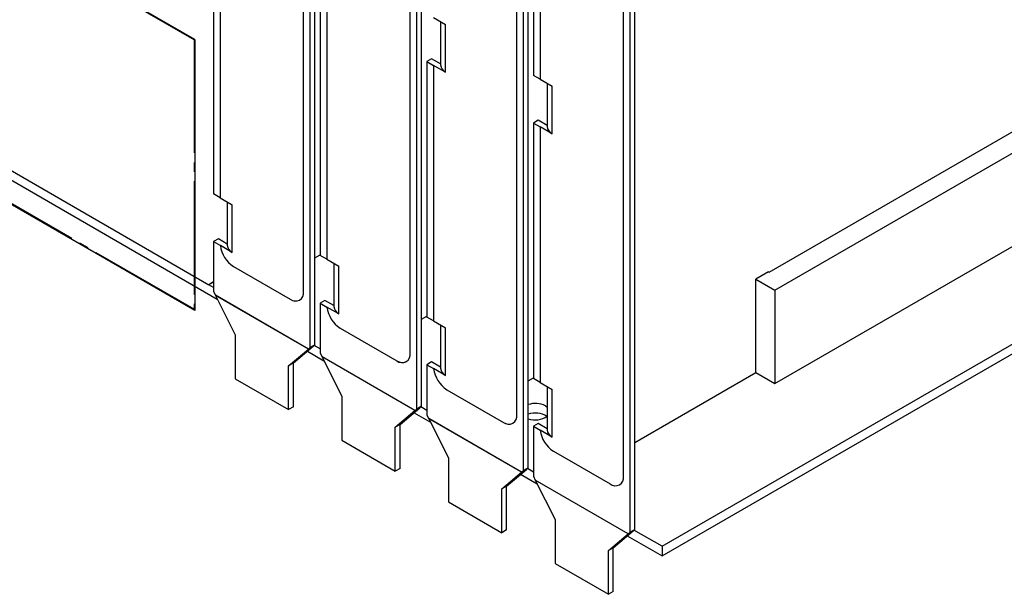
# Model space of a CAD drawing. Header units: millimetres. Extents: x 0 to 1576, y 0 to 1348.
# Tile 33 of 46: x 1204 to 1337, y 1042 to 1120. Entities that reach past the tile are written whole.
import ezdxf

# ---------------------------------------------------------------- set-up
doc = ezdxf.new("R2010")
doc.units = ezdxf.units.MM
doc.linetypes.add('SLD-Center', pattern=[19.05, 15.24, -1.27, 1.27, -1.27])
doc.linetypes.add('SLD-Solid', pattern=[0])
doc.layers.add('SLD-0', color=179, linetype='SLD-Solid')

msp = doc.modelspace()

# ---------------------------------------------------------------- linework, layer by layer
at = {"layer": 'SLD-0', "color": 7, "linetype": 'SLD-Solid'}
for p, q in [((1227.482, 1117.024), (1115.049, 1181.93)), ((1227.482, 1080.522), (1115.049, 1145.428)), ((1227.482, 1117.024), (1227.482, 1080.522))]:
    msp.add_line(p, q, dxfattribs=at)
at = {"layer": 'SLD-0', "color": 7, "linetype": 'SLD-Center'}
for p, q in [((1227.392, 1116.972), (1115.139, 1181.775)), ((1227.392, 1080.677), (1115.139, 1145.48)), ((1227.392, 1116.972), (1227.392, 1080.677))]:
    msp.add_line(p, q, dxfattribs=at)
at = {"layer": 'SLD-0', "color": 7, "linetype": 'SLD-Solid', "lineweight": 25}
for p, q in [((1242.135, 1083.055), (1242.135, 1154.547)), ((1243.033, 1075.526), (1243.033, 1154.029)), ((1243.68, 1075.899), (1243.68, 1153.656)), ((1118.032, 1148.268), (1229.387, 1083.985)), ((1290.453, 1048.73), (1462.874, 1148.266)), ((1118.032, 1146.972), (1230.514, 1082.038)), ((1290.453, 1047.436), (1462.874, 1146.972)), ((1256.504, 1074.76), (1256.504, 1146.253)), ((1257.402, 1067.231), (1257.402, 1145.734)), ((1258.048, 1067.605), (1258.048, 1145.361)), ((1270.872, 1066.465), (1270.872, 1137.958)), ((1271.77, 1058.937), (1271.77, 1137.44)), ((1272.417, 1059.31), (1272.417, 1137.066)), ((1273.117, 1136.662), (1273.117, 1112.187)), ((1274.015, 1136.144), (1274.015, 1111.669)), ((1274.017, 1136.143), (1274.017, 1111.67)), ((1286.139, 1050.642), (1286.139, 1133.499)), ((1286.785, 1051.015), (1286.785, 1133.872)), ((1230.012, 1130.642), (1230.012, 1096.213)), ((1285.241, 1058.17), (1285.241, 1130.512)), ((1230.91, 1130.123), (1230.91, 1095.695)), ((1230.912, 1130.124), (1230.912, 1095.696)), ((1244.38, 1122.347), (1244.38, 1087.918)), ((1245.279, 1121.829), (1245.279, 1087.4)), ((1245.28, 1121.83), (1245.28, 1087.401)), ((1259.649, 1119.964), (1261.266, 1119.031)), ((1260.6, 1119.415), (1260.6, 1113.591)), ((1261.266, 1112.601), (1261.266, 1119.031)), ((1305.653, 1083.237), (1365.731, 1117.919)), ((1259.395, 1114.426), (1258.749, 1114.052)), ((1258.749, 1114.052), (1259.647, 1113.534)), ((1258.749, 1114.052), (1258.749, 1079.624)), ((1260.6, 1113.73), (1259.395, 1114.426)), ((1259.647, 1113.534), (1259.649, 1113.535)), ((1259.647, 1113.534), (1259.647, 1079.105)), ((1259.649, 1113.535), (1259.649, 1079.106)), ((1261.266, 1112.601), (1259.649, 1113.535)), ((1274.015, 1111.669), (1273.117, 1112.187)), ((1274.017, 1111.67), (1274.015, 1111.669)), ((1274.017, 1111.67), (1275.634, 1110.736)), ((1274.969, 1111.12), (1274.969, 1105.296)), ((1275.634, 1104.307), (1275.634, 1110.736)), ((1304.863, 1085.653), (1349.764, 1111.574)), ((1273.764, 1106.131), (1273.117, 1105.758)), ((1273.117, 1105.758), (1274.015, 1105.239)), ((1273.117, 1105.758), (1273.117, 1071.329)), ((1274.969, 1105.435), (1273.764, 1106.131)), ((1305.653, 1070.648), (1365.731, 1105.33)), ((1274.015, 1105.239), (1274.017, 1105.24)), ((1274.015, 1105.239), (1274.015, 1070.811)), ((1274.017, 1105.24), (1274.017, 1070.812)), ((1275.634, 1104.307), (1274.017, 1105.24)), ((1230.91, 1095.695), (1230.012, 1096.213)), ((1230.912, 1095.696), (1230.91, 1095.695)), ((1230.912, 1095.696), (1232.529, 1094.762)), ((1231.863, 1095.146), (1231.863, 1089.322)), ((1232.529, 1088.333), (1232.529, 1094.762)), ((1230.659, 1090.157), (1230.012, 1089.784)), ((1230.012, 1089.784), (1230.012, 1083.043)), ((1230.012, 1089.784), (1230.925, 1089.256)), ((1231.863, 1089.461), (1230.659, 1090.157)), ((1230.925, 1089.256), (1230.927, 1089.258)), ((1232.529, 1088.333), (1230.927, 1089.258)), ((1243.68, 1087.616), (1244.38, 1088.02)), ((1245.279, 1087.4), (1244.38, 1087.918)), ((1245.28, 1087.401), (1245.279, 1087.4)), ((1245.28, 1087.401), (1246.897, 1086.468)), ((1246.232, 1086.852), (1246.232, 1081.028)), ((1232.708, 1086.425), (1232.706, 1086.424)), ((1232.706, 1086.424), (1240.339, 1082.017)), ((1232.708, 1086.425), (1240.341, 1082.018)), ((1246.897, 1080.038), (1246.897, 1086.468)), ((1304.773, 1085.705), (1303.075, 1084.725)), ((1304.773, 1085.705), (1304.863, 1085.653)), ((1230.012, 1084.345), (1229.387, 1083.985)), ((1230.012, 1084.343), (1229.387, 1083.982)), ((1303.075, 1072.136), (1303.075, 1084.725)), ((1303.075, 1084.725), (1305.653, 1083.237)), ((1229.387, 1083.982), (1229.387, 1083.985)), ((1230.012, 1083.622), (1229.387, 1083.982)), ((1230.012, 1083.043), (1230.259, 1082.548)), ((1305.653, 1083.237), (1305.653, 1070.648)), ((1242.786, 1075.316), (1230.259, 1082.548)), ((1230.263, 1082.546), (1230.261, 1082.545)), ((1230.261, 1082.545), (1232.922, 1077.215)), ((1242.785, 1075.315), (1230.261, 1082.545)), ((1240.341, 1082.018), (1240.339, 1082.017)), ((1241.609, 1081.892), (1241.611, 1081.893)), ((1245.027, 1081.862), (1244.38, 1081.489)), ((1244.38, 1081.489), (1244.38, 1074.748)), ((1244.38, 1081.489), (1245.294, 1080.962)), ((1246.232, 1081.167), (1245.027, 1081.862)), ((1245.294, 1080.962), (1245.296, 1080.963)), ((1246.897, 1080.038), (1245.296, 1080.963)), ((1258.048, 1079.321), (1258.749, 1079.725)), ((1259.647, 1079.105), (1258.749, 1079.624)), ((1259.649, 1079.106), (1259.647, 1079.105)), ((1259.649, 1079.106), (1261.266, 1078.173)), ((1247.076, 1078.13), (1247.075, 1078.129)), ((1247.075, 1078.129), (1254.708, 1073.723)), ((1247.076, 1078.13), (1254.71, 1073.724)), ((1260.6, 1078.557), (1260.6, 1072.733)), ((1261.266, 1071.743), (1261.266, 1078.173)), ((1232.922, 1077.215), (1232.922, 1071.304)), ((1240.124, 1073.058), (1242.785, 1075.315)), ((1240.77, 1073.431), (1243.431, 1075.688)), ((1242.654, 1075.029), (1244.883, 1073.743)), ((1242.785, 1075.315), (1243.431, 1075.688)), ((1242.786, 1075.316), (1243.433, 1075.69)), ((1242.786, 1075.316), (1243.033, 1075.526)), ((1243.68, 1075.899), (1243.033, 1075.526)), ((1243.431, 1075.688), (1243.431, 1075.688)), ((1243.433, 1075.69), (1243.68, 1075.899)), ((1244.38, 1075.327), (1243.562, 1075.799)), ((1244.38, 1074.748), (1244.628, 1074.253)), ((1240.77, 1073.431), (1240.124, 1073.058)), ((1240.77, 1067.52), (1240.77, 1073.431)), ((1257.155, 1067.022), (1244.628, 1074.253)), ((1244.631, 1074.251), (1244.629, 1074.25)), ((1257.153, 1067.02), (1244.629, 1074.25)), ((1244.629, 1074.25), (1247.29, 1068.921)), ((1254.71, 1073.724), (1254.708, 1073.723)), ((1255.978, 1073.597), (1255.979, 1073.598)), ((1259.395, 1073.568), (1258.749, 1073.194)), ((1260.6, 1072.872), (1259.395, 1073.568)), ((1240.124, 1067.147), (1240.124, 1073.058)), ((1258.749, 1073.194), (1258.749, 1066.454)), ((1258.749, 1073.194), (1259.662, 1072.667)), ((1259.662, 1072.667), (1259.664, 1072.668)), ((1261.266, 1071.743), (1259.664, 1072.668)), ((1286.785, 1062.731), (1303.075, 1072.136)), ((1303.075, 1072.136), (1305.653, 1070.648)), ((1232.922, 1071.304), (1240.124, 1067.147)), ((1272.417, 1071.026), (1273.117, 1071.43)), ((1274.015, 1070.811), (1273.117, 1071.329)), ((1274.017, 1070.812), (1274.015, 1070.811)), ((1274.017, 1070.812), (1275.634, 1069.878)), ((1261.445, 1069.836), (1261.443, 1069.835)), ((1261.443, 1069.835), (1269.076, 1065.428)), ((1261.445, 1069.836), (1269.078, 1065.429)), ((1274.969, 1070.262), (1274.969, 1064.438)), ((1275.634, 1063.449), (1275.634, 1069.878)), ((1247.29, 1068.921), (1247.29, 1063.01)), ((1240.77, 1067.52), (1240.124, 1067.147)), ((1254.492, 1064.763), (1257.153, 1067.02)), ((1255.139, 1065.136), (1257.8, 1067.394)), ((1257.153, 1067.02), (1257.8, 1067.394)), ((1257.155, 1067.022), (1257.801, 1067.395)), ((1257.155, 1067.022), (1257.402, 1067.231)), ((1258.048, 1067.605), (1257.402, 1067.231)), ((1257.8, 1067.394), (1257.799, 1067.394)), ((1257.801, 1067.395), (1258.048, 1067.605)), ((1258.749, 1067.032), (1257.931, 1067.505)), ((1274.737, 1067.652), (1274.969, 1067.49)), ((1257.023, 1066.735), (1259.251, 1065.448)), ((1258.749, 1066.454), (1258.996, 1065.958)), ((1271.523, 1058.727), (1258.996, 1065.958)), ((1258.999, 1065.956), (1258.998, 1065.955)), ((1258.998, 1065.955), (1261.659, 1060.626)), ((1271.522, 1058.726), (1258.998, 1065.955)), ((1255.139, 1065.136), (1254.492, 1064.763)), ((1254.492, 1058.852), (1254.492, 1064.763)), ((1255.139, 1059.225), (1255.139, 1065.136)), ((1269.078, 1065.429), (1269.076, 1065.428)), ((1270.346, 1065.302), (1270.348, 1065.303)), ((1273.764, 1065.273), (1273.117, 1064.9)), ((1273.117, 1064.9), (1273.117, 1058.159)), ((1273.117, 1064.9), (1274.031, 1064.372)), ((1274.969, 1064.577), (1273.764, 1065.273)), ((1274.031, 1064.372), (1274.032, 1064.373)), ((1275.634, 1063.449), (1274.032, 1064.373)), ((1247.29, 1063.01), (1254.492, 1058.852)), ((1275.813, 1061.541), (1275.811, 1061.54)), ((1275.811, 1061.54), (1283.445, 1057.133)), ((1275.813, 1061.541), (1283.446, 1057.134)), ((1261.659, 1060.626), (1261.659, 1054.715)), ((1255.139, 1059.225), (1254.492, 1058.852)), ((1269.507, 1056.842), (1272.168, 1059.099)), ((1271.522, 1058.726), (1272.168, 1059.099)), ((1271.523, 1058.727), (1272.17, 1059.1)), ((1271.523, 1058.727), (1271.77, 1058.937)), ((1272.417, 1059.31), (1271.77, 1058.937)), ((1272.168, 1059.099), (1272.168, 1059.099)), ((1272.17, 1059.1), (1272.417, 1059.31)), ((1273.117, 1058.738), (1272.299, 1059.21)), ((1268.861, 1056.468), (1271.522, 1058.726)), ((1271.391, 1058.44), (1273.619, 1057.154)), ((1273.117, 1058.159), (1273.365, 1057.664)), ((1285.891, 1050.432), (1273.365, 1057.664)), ((1273.368, 1057.662), (1273.366, 1057.661)), ((1285.89, 1050.431), (1273.366, 1057.661)), ((1273.366, 1057.661), (1276.027, 1052.331)), ((1269.507, 1056.842), (1268.861, 1056.468)), ((1268.861, 1050.557), (1268.861, 1056.468)), ((1269.507, 1050.931), (1269.507, 1056.842)), ((1283.446, 1057.134), (1283.445, 1057.133)), ((1284.715, 1057.008), (1284.716, 1057.009)), ((1261.659, 1054.715), (1268.861, 1050.557)), ((1276.027, 1052.331), (1276.027, 1046.42)), ((1269.507, 1050.931), (1268.861, 1050.557)), ((1286.785, 1051.015), (1286.139, 1050.642)), ((1286.538, 1050.805), (1286.785, 1051.015)), ((1290.453, 1048.73), (1286.667, 1050.915)), ((1283.229, 1048.174), (1285.89, 1050.431)), ((1283.876, 1048.547), (1286.536, 1050.804)), ((1285.76, 1050.145), (1290.453, 1047.436)), ((1285.89, 1050.431), (1286.536, 1050.804)), ((1285.891, 1050.432), (1286.538, 1050.805)), ((1285.891, 1050.432), (1286.139, 1050.642)), ((1286.536, 1050.804), (1286.536, 1050.804)), ((1283.876, 1048.547), (1283.229, 1048.174)), ((1283.876, 1042.636), (1283.876, 1048.547)), ((1290.453, 1048.73), (1290.453, 1047.436)), ((1283.229, 1042.263), (1283.229, 1048.174)), ((1276.027, 1046.42), (1283.229, 1042.263)), ((1283.876, 1042.636), (1283.229, 1042.263))]:
    msp.add_line(p, q, dxfattribs=at)
for centre, radius, start, end in [((1261.807, 1113.684), 1.21, 184.4104, 243.4346), ((1276.175, 1105.389), 1.21, 184.4104, 243.4346), ((1234.856, 1089.752), 3.962, 187.17936, 237.13638), ((1234.858, 1089.753), 3.962, 187.17936, 237.13638), ((1233.07, 1089.415), 1.21, 184.4104, 243.4346), ((1241.041, 1082.877), 1.109, 230.79671, 9.21404), ((1241.085, 1083.057), 1.278, 234.38242, 294.30712), ((1249.224, 1081.457), 3.962, 187.17936, 237.13638), ((1249.226, 1081.458), 3.962, 187.17936, 237.13638), ((1247.439, 1081.121), 1.21, 184.4104, 243.4346), ((1255.409, 1074.582), 1.109, 230.79671, 9.21404), ((1255.454, 1074.762), 1.278, 234.38242, 294.30712), ((1263.593, 1073.162), 3.962, 187.17936, 237.13638), ((1263.595, 1073.163), 3.962, 187.17936, 237.13638), ((1261.807, 1072.826), 1.21, 184.4104, 243.4346), ((1273.378, 1064.986), 2.993, 62.99536, 108.73892), ((1269.777, 1066.288), 1.109, 230.79671, 9.21404), ((1273.372, 1063.834), 2.857, 56.93408, 109.53516), ((1273.381, 1068.511), 2.756, 249.53133, 305.18369), ((1269.822, 1066.468), 1.278, 234.38242, 294.30712), ((1277.961, 1064.867), 3.962, 187.17936, 237.13638), ((1277.963, 1064.868), 3.962, 187.17936, 237.13638), ((1276.175, 1064.531), 1.21, 184.4104, 243.4346), ((1284.146, 1057.993), 1.109, 230.79671, 9.21404), ((1284.19, 1058.173), 1.278, 234.38242, 294.30712)]:
    msp.add_arc(centre, radius, start, end, dxfattribs=at)

doc.saveas('drawing.dxf')
